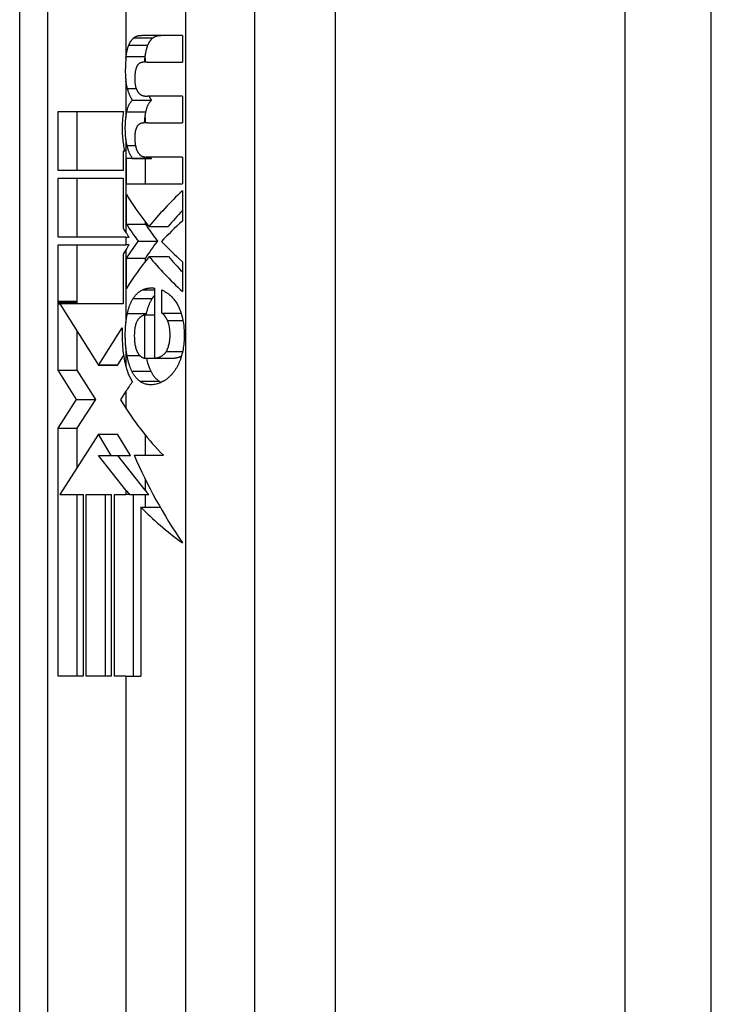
# Model space of a CAD drawing. Header units: inches. Extents: x 0 to 160, y -11 to 104.
# Tile 27 of 121: x 26.077 to 26.731, y 54.931 to 55.862. Entities that reach past the tile are written whole.
import ezdxf

# ---------------------------------------------------------------- set-up
doc = ezdxf.new("R2010")
doc.units = ezdxf.units.IN
doc.header["$LTSCALE"] = 9.614827
doc.header["$MEASUREMENT"] = 0
doc.layers.add('Visible Edges(ANSI)', color=7, linetype='Continuous', lineweight=25)
doc.layers.add('Visible Tangent Edges(ANSI)', color=7, linetype='Continuous', lineweight=25)

msp = doc.modelspace()

# ---------------------------------------------------------------- linework, layer by layer
at = {"layer": 'Visible Edges(ANSI)'}
for p, q in [((26.07723, 54.83293), (26.07723, 56.25297)), ((26.73129, 54.91482), (26.73129, 56.17108)), ((26.23112, 55.84737), (26.19258, 55.84737)), ((26.23112, 55.84737), (26.23112, 55.82215)), ((26.17768, 55.82568), (26.17786, 55.8273)), ((26.19574, 55.82568), (26.19592, 55.8273)), ((26.19765, 55.82215), (26.23112, 55.82215)), ((26.18387, 55.78609), (26.20196, 55.78609)), ((26.23112, 55.78982), (26.19815, 55.78982)), ((26.23112, 55.78982), (26.23112, 55.7646)), ((26.1136, 55.77542), (26.17532, 55.77542)), ((26.1136, 55.71948), (26.1136, 55.77542)), ((26.13166, 55.71948), (26.13166, 55.77542)), ((26.19795, 55.7646), (26.23112, 55.7646)), ((26.17659, 55.73794), (26.17516, 55.73794)), ((26.17516, 55.73794), (26.17516, 55.71948)), ((26.17816, 55.70705), (26.17816, 55.73085)), ((26.18371, 55.73085), (26.17816, 55.73085)), ((26.18371, 55.73085), (26.18371, 55.7312)), ((26.18371, 55.7312), (26.20179, 55.7312)), ((26.18371, 55.73085), (26.20179, 55.73085)), ((26.19622, 55.70705), (26.19622, 55.73085)), ((26.23112, 55.73227), (26.19697, 55.73227)), ((26.20179, 55.73085), (26.20179, 55.7312)), ((26.23112, 55.73227), (26.23112, 55.70705)), ((26.17516, 55.71948), (26.1136, 55.71948)), ((26.1136, 55.71239), (26.17516, 55.71239)), ((26.1136, 55.65644), (26.1136, 55.71239)), ((26.13166, 55.65644), (26.13166, 55.71239)), ((26.17516, 55.71239), (26.17516, 55.66505)), ((26.17816, 55.70705), (26.23112, 55.70705)), ((26.23112, 55.70046), (26.23112, 55.67169)), ((26.17816, 55.66885), (26.17816, 55.69673)), ((26.19622, 55.66885), (26.19622, 55.67061)), ((26.17516, 55.66505), (26.17649, 55.66294)), ((26.17649, 55.66294), (26.17768, 55.66107)), ((26.17816, 55.66885), (26.19622, 55.66885)), ((26.19944, 55.66654), (26.21774, 55.66654)), ((26.17768, 55.65644), (26.1136, 55.65644)), ((26.17768, 55.65644), (26.18069, 55.65644)), ((26.1893, 55.65286), (26.20743, 55.65286)), ((26.1136, 55.64935), (26.17768, 55.64935)), ((26.1136, 55.59597), (26.1136, 55.64935)), ((26.13165, 55.59597), (26.13166, 55.64935)), ((26.17768, 55.64464), (26.17506, 55.64049)), ((26.18072, 55.64935), (26.17768, 55.64935)), ((26.17506, 55.64049), (26.17506, 55.59341)), ((26.17816, 55.60792), (26.17816, 55.6367)), ((26.17816, 55.6367), (26.19622, 55.6367)), ((26.19622, 55.63372), (26.19622, 55.6367)), ((26.19975, 55.63812), (26.21805, 55.63812)), ((26.23112, 55.63332), (26.23112, 55.60508)), ((26.2047, 55.60837), (26.2047, 55.54212)), ((26.21168, 55.58457), (26.21168, 55.60677)), ((26.1136, 55.59459), (26.1136, 55.59597)), ((26.13165, 55.59459), (26.13165, 55.59597)), ((26.1136, 55.59341), (26.1136, 55.59459)), ((26.1136, 55.53067), (26.1136, 55.59341)), ((26.11522, 55.59341), (26.15182, 55.53557)), ((26.17506, 55.59341), (26.11522, 55.59341)), ((26.13165, 55.59341), (26.13165, 55.59459)), ((26.19561, 55.54212), (26.19561, 55.58315)), ((26.19561, 55.58315), (26.2047, 55.58315)), ((26.19687, 55.58315), (26.1971, 55.58421)), ((26.21168, 55.58457), (26.2299, 55.58457)), ((26.13166, 55.53067), (26.13166, 55.56744)), ((26.152, 55.53584), (26.17427, 55.57073)), ((26.17005, 55.53584), (26.17551, 55.54439)), ((26.19561, 55.54212), (26.2047, 55.54212)), ((26.2047, 55.54212), (26.2231, 55.54212)), ((26.1136, 55.53067), (26.13166, 55.53067)), ((26.13107, 55.50307), (26.1136, 55.53067)), ((26.14912, 55.50307), (26.13166, 55.53067)), ((26.15182, 55.53557), (26.152, 55.53584)), ((26.15182, 55.53557), (26.16988, 55.53557)), ((26.16988, 55.53557), (26.17005, 55.53584)), ((26.1136, 55.47571), (26.13107, 55.50307)), ((26.13107, 55.50307), (26.14912, 55.50307)), ((26.13166, 55.47571), (26.14912, 55.50307)), ((26.17284, 55.5032), (26.17258, 55.50279)), ((26.17258, 55.50279), (26.17768, 55.49473)), ((26.17768, 55.51077), (26.17284, 55.5032)), ((26.1136, 55.47571), (26.13166, 55.47571)), ((26.1136, 55.24118), (26.1136, 55.47571)), ((26.13166, 55.4387), (26.13166, 55.47571)), ((26.15182, 55.47028), (26.11523, 55.41297)), ((26.16386, 55.45016), (26.15182, 55.47028)), ((26.15182, 55.47028), (26.16988, 55.47028)), ((26.18192, 55.45016), (26.16988, 55.47028)), ((26.17768, 55.4173), (26.15183, 55.45016)), ((26.15183, 55.45016), (26.16386, 55.45016)), ((26.16386, 55.45016), (26.18192, 55.45016)), ((26.19574, 55.4173), (26.16989, 55.45016)), ((26.18538, 55.45018), (26.20347, 55.45018)), ((26.11523, 55.41297), (26.13724, 55.41297)), ((26.11523, 55.41297), (26.11523, 55.41297)), ((26.13166, 55.24118), (26.13166, 55.41297)), ((26.13724, 55.41297), (26.13724, 55.24118)), ((26.14022, 55.41297), (26.16386, 55.41297)), ((26.14022, 55.24118), (26.14022, 55.41297)), ((26.15827, 55.24118), (26.15827, 55.41297)), ((26.16386, 55.41297), (26.16386, 55.24118)), ((26.16681, 55.24118), (26.16681, 55.41297)), ((26.16681, 55.41297), (26.17768, 55.41297)), ((26.18119, 55.41297), (26.17768, 55.41297)), ((26.18119, 55.41297), (26.19926, 55.41297)), ((26.18487, 55.24118), (26.18487, 55.41297)), ((26.19191, 55.40106), (26.21008, 55.40106)), ((26.19191, 55.40106), (26.19191, 55.24118)), ((26.13724, 55.24118), (26.1136, 55.24118)), ((26.16386, 55.24118), (26.14022, 55.24118)), ((26.17768, 55.24118), (26.16681, 55.24118)), ((26.17768, 55.24118), (26.19191, 55.24118))]:
    msp.add_line(p, q, dxfattribs=at)
at = {"layer": 'Visible Edges(ANSI)', "flags": 128}
for points in [[(26.185, 55.84488), (26.18529, 55.84511), (26.18558, 55.84533), (26.18587, 55.84553), (26.18617, 55.84572), (26.18647, 55.8459), (26.18677, 55.84607), (26.18708, 55.84622), (26.18738, 55.84636), (26.1877, 55.8465), (26.18801, 55.84662), (26.18832, 55.84673), (26.18864, 55.84683), (26.18896, 55.84692), (26.18928, 55.847), (26.1896, 55.84708), (26.18993, 55.84714), (26.19025, 55.8472), (26.19058, 55.84724), (26.19091, 55.84728), (26.19124, 55.84731), (26.19158, 55.84734), (26.19191, 55.84736), (26.19225, 55.84737), (26.19258, 55.84737)], [(26.20309, 55.84488), (26.20338, 55.84511), (26.20368, 55.84533), (26.20397, 55.84553), (26.20427, 55.84572), (26.20457, 55.8459), (26.20488, 55.84607), (26.20519, 55.84622), (26.2055, 55.84636), (26.20581, 55.8465), (26.20613, 55.84662), (26.20645, 55.84673), (26.20677, 55.84683), (26.20709, 55.84692), (26.20741, 55.847), (26.20774, 55.84708), (26.20807, 55.84714), (26.2084, 55.8472), (26.20873, 55.84724), (26.20907, 55.84728), (26.20941, 55.84731), (26.20974, 55.84734), (26.21008, 55.84736), (26.21042, 55.84737), (26.21076, 55.84737)], [(26.17786, 55.8273), (26.17792, 55.82779), (26.17799, 55.82827), (26.17805, 55.82875), (26.17812, 55.82923), (26.1782, 55.82971), (26.17828, 55.83018), (26.17836, 55.83065), (26.17844, 55.83112), (26.17853, 55.83158), (26.17862, 55.83204), (26.17872, 55.8325), (26.17882, 55.83295), (26.17892, 55.8334), (26.17903, 55.83384), (26.17914, 55.83428), (26.17926, 55.83471), (26.17938, 55.83514), (26.1795, 55.83556), (26.17963, 55.83597), (26.17976, 55.83638), (26.17989, 55.83678), (26.18003, 55.83718), (26.18017, 55.83757), (26.18032, 55.83796)], [(26.18032, 55.83796), (26.18047, 55.83834), (26.18063, 55.83872), (26.1808, 55.83909), (26.18096, 55.83945), (26.18113, 55.8398), (26.1813, 55.84014), (26.18148, 55.84048), (26.18166, 55.8408), (26.18185, 55.84112), (26.18204, 55.84143), (26.18223, 55.84173), (26.18243, 55.84202), (26.18263, 55.84231), (26.18283, 55.84258), (26.18303, 55.84285), (26.18324, 55.84311), (26.18345, 55.84336), (26.18367, 55.8436), (26.18388, 55.84383), (26.1841, 55.84406), (26.18432, 55.84428), (26.18455, 55.84449), (26.18477, 55.84469), (26.185, 55.84488)], [(26.19592, 55.8273), (26.19598, 55.82779), (26.19604, 55.82827), (26.19611, 55.82875), (26.19618, 55.82923), (26.19626, 55.82971), (26.19633, 55.83018), (26.19642, 55.83065), (26.1965, 55.83112), (26.19659, 55.83158), (26.19668, 55.83204), (26.19678, 55.8325), (26.19688, 55.83295), (26.19698, 55.8334), (26.19709, 55.83384), (26.1972, 55.83428), (26.19732, 55.83471), (26.19744, 55.83514), (26.19756, 55.83556), (26.19769, 55.83597), (26.19782, 55.83638), (26.19796, 55.83678), (26.19809, 55.83718), (26.19824, 55.83757), (26.19838, 55.83796)], [(26.19838, 55.83796), (26.19854, 55.83834), (26.1987, 55.83872), (26.19886, 55.83909), (26.19903, 55.83945), (26.1992, 55.8398), (26.19937, 55.84014), (26.19955, 55.84048), (26.19973, 55.8408), (26.19992, 55.84112), (26.20011, 55.84143), (26.2003, 55.84173), (26.2005, 55.84202), (26.2007, 55.84231), (26.2009, 55.84258), (26.20111, 55.84285), (26.20132, 55.84311), (26.20153, 55.84336), (26.20175, 55.8436), (26.20197, 55.84383), (26.20219, 55.84406), (26.20241, 55.84428), (26.20263, 55.84449), (26.20286, 55.84469), (26.20309, 55.84488)], [(26.17768, 55.82568), (26.17751, 55.82391), (26.17738, 55.82212), (26.17727, 55.82033), (26.17719, 55.81852), (26.17714, 55.81674), (26.17712, 55.81509), (26.17712, 55.81356), (26.17713, 55.81217), (26.17716, 55.81093), (26.1772, 55.80983), (26.17725, 55.80889), (26.1773, 55.8081), (26.17734, 55.80748), (26.17738, 55.80703), (26.1774, 55.80672), (26.17743, 55.80644), (26.17746, 55.80615), (26.17749, 55.80587), (26.17752, 55.80558), (26.17755, 55.8053), (26.17758, 55.80502), (26.17761, 55.80474), (26.17764, 55.80446), (26.17768, 55.80418)], [(26.1893, 55.81984), (26.18917, 55.8197), (26.18905, 55.81956), (26.18893, 55.81941), (26.18881, 55.81926), (26.18869, 55.8191), (26.18858, 55.81894), (26.18847, 55.81877), (26.18836, 55.81859), (26.18825, 55.81841), (26.18814, 55.81823), (26.18804, 55.81803), (26.18794, 55.81784), (26.18784, 55.81763), (26.18774, 55.81742), (26.18765, 55.81721), (26.18756, 55.817), (26.18747, 55.81678), (26.18738, 55.81655), (26.1873, 55.81633), (26.18722, 55.81609), (26.18714, 55.81586), (26.18707, 55.81562), (26.187, 55.81538), (26.18693, 55.81513)], [(26.19295, 55.82179), (26.19279, 55.82176), (26.19263, 55.82173), (26.19247, 55.82169), (26.19231, 55.82165), (26.19215, 55.82161), (26.19199, 55.82156), (26.19183, 55.8215), (26.19168, 55.82145), (26.19152, 55.82138), (26.19136, 55.82132), (26.19121, 55.82125), (26.19105, 55.82117), (26.1909, 55.82109), (26.19075, 55.821), (26.1906, 55.82091), (26.19045, 55.82081), (26.1903, 55.82071), (26.19015, 55.8206), (26.19001, 55.82049), (26.18986, 55.82037), (26.18972, 55.82025), (26.18958, 55.82012), (26.18944, 55.81998), (26.1893, 55.81984)], [(26.19765, 55.82215), (26.19745, 55.82215), (26.19725, 55.82214), (26.19705, 55.82214), (26.19685, 55.82214), (26.19666, 55.82213), (26.19646, 55.82213), (26.19626, 55.82212), (26.19606, 55.82211), (26.19586, 55.8221), (26.19567, 55.82209), (26.19547, 55.82208), (26.19527, 55.82206), (26.19508, 55.82205), (26.19488, 55.82203), (26.19469, 55.82201), (26.19449, 55.82199), (26.1943, 55.82197), (26.19411, 55.82195), (26.19391, 55.82193), (26.19372, 55.8219), (26.19353, 55.82188), (26.19334, 55.82185), (26.19315, 55.82182), (26.19295, 55.82179)], [(26.19543, 55.82207), (26.19544, 55.82222), (26.19545, 55.82236), (26.19546, 55.82251), (26.19547, 55.82265), (26.19548, 55.8228), (26.19549, 55.82294), (26.19551, 55.82309), (26.19552, 55.82324), (26.19553, 55.82339), (26.19554, 55.82354), (26.19555, 55.82369), (26.19557, 55.82384), (26.19558, 55.82399), (26.19559, 55.82414), (26.1956, 55.82429), (26.19562, 55.82444), (26.19563, 55.8246), (26.19565, 55.82475), (26.19566, 55.8249), (26.19568, 55.82506), (26.19569, 55.82521), (26.19571, 55.82537), (26.19572, 55.82552), (26.19574, 55.82568)], [(26.18693, 55.81513), (26.18675, 55.81446), (26.18661, 55.81376), (26.18648, 55.81304), (26.18638, 55.81231), (26.18629, 55.81157), (26.18622, 55.81082), (26.18616, 55.81006), (26.18612, 55.80927), (26.18609, 55.80848), (26.18607, 55.80769), (26.18606, 55.8069), (26.18607, 55.80613), (26.18608, 55.80537), (26.1861, 55.80464), (26.18614, 55.80394), (26.18618, 55.80326), (26.18624, 55.80257), (26.18631, 55.8019), (26.18639, 55.80123), (26.18649, 55.80057), (26.18661, 55.79992), (26.18674, 55.79929), (26.18689, 55.79868), (26.18705, 55.79808)], [(26.17908, 55.79719), (26.179, 55.79746), (26.17893, 55.79774), (26.17885, 55.79801), (26.17878, 55.79829), (26.17871, 55.79857), (26.17864, 55.79885), (26.17858, 55.79913), (26.17851, 55.79942), (26.17845, 55.7997), (26.17839, 55.79999), (26.17833, 55.80028), (26.17827, 55.80057), (26.17821, 55.80086), (26.17815, 55.80115), (26.1781, 55.80145), (26.17805, 55.80175), (26.178, 55.80204), (26.17795, 55.80235), (26.1779, 55.80265), (26.17785, 55.80295), (26.17781, 55.80326), (26.17776, 55.80356), (26.17772, 55.80387), (26.17768, 55.80418)], [(26.18387, 55.78609), (26.18363, 55.78646), (26.18338, 55.78683), (26.18314, 55.78722), (26.18291, 55.78762), (26.18268, 55.78802), (26.18245, 55.78843), (26.18223, 55.78886), (26.18202, 55.78929), (26.1818, 55.78973), (26.18159, 55.79018), (26.18139, 55.79064), (26.18119, 55.7911), (26.18099, 55.79158), (26.1808, 55.79206), (26.18061, 55.79254), (26.18042, 55.79304), (26.18024, 55.79354), (26.18006, 55.79404), (26.17989, 55.79455), (26.17972, 55.79507), (26.17955, 55.79559), (26.17939, 55.79612), (26.17923, 55.79665), (26.17908, 55.79719)], [(26.18705, 55.79808), (26.18714, 55.79781), (26.18722, 55.79755), (26.18731, 55.7973), (26.1874, 55.79704), (26.18749, 55.79679), (26.18758, 55.79655), (26.18768, 55.79631), (26.18778, 55.79607), (26.18788, 55.79584), (26.18799, 55.79561), (26.1881, 55.79538), (26.18821, 55.79516), (26.18832, 55.79495), (26.18843, 55.79474), (26.18855, 55.79453), (26.18867, 55.79433), (26.18879, 55.79414), (26.18892, 55.79395), (26.18904, 55.79377), (26.18917, 55.79359), (26.1893, 55.79341), (26.18943, 55.79325), (26.18957, 55.79308), (26.1897, 55.79293)], [(26.1897, 55.79293), (26.18985, 55.79277), (26.19, 55.79261), (26.19015, 55.79246), (26.1903, 55.79232), (26.19045, 55.79218), (26.1906, 55.79204), (26.19076, 55.79191), (26.19091, 55.79179), (26.19107, 55.79167), (26.19123, 55.79155), (26.19139, 55.79144), (26.19155, 55.79134), (26.19171, 55.79124), (26.19188, 55.79114), (26.19204, 55.79105), (26.19221, 55.79097), (26.19237, 55.79088), (26.19254, 55.79081), (26.19271, 55.79074), (26.19288, 55.79067), (26.19305, 55.79061), (26.19322, 55.79055), (26.19339, 55.79049), (26.19356, 55.79044)], [(26.17854, 55.77516), (26.17867, 55.77579), (26.17881, 55.77639), (26.17896, 55.77699), (26.17912, 55.77757), (26.17928, 55.77813), (26.17945, 55.77868), (26.17964, 55.77922), (26.17983, 55.77974), (26.18003, 55.78025), (26.18024, 55.78075), (26.18045, 55.78123), (26.18068, 55.7817), (26.18091, 55.78216), (26.18115, 55.78259), (26.1814, 55.78301), (26.18165, 55.78341), (26.18191, 55.7838), (26.18218, 55.78417), (26.18245, 55.78453), (26.18272, 55.78487), (26.183, 55.78519), (26.18329, 55.78551), (26.18358, 55.7858), (26.18387, 55.78609)], [(26.19356, 55.79044), (26.19375, 55.79039), (26.19394, 55.79034), (26.19412, 55.79029), (26.19431, 55.79025), (26.1945, 55.79021), (26.19468, 55.79017), (26.19487, 55.79013), (26.19506, 55.79009), (26.19525, 55.79006), (26.19544, 55.79003), (26.19563, 55.79), (26.19582, 55.78997), (26.19601, 55.78995), (26.19621, 55.78993), (26.1964, 55.78991), (26.19659, 55.78989), (26.19678, 55.78987), (26.19698, 55.78986), (26.19717, 55.78985), (26.19737, 55.78984), (26.19756, 55.78983), (26.19776, 55.78982), (26.19795, 55.78982), (26.19815, 55.78982)], [(26.1966, 55.77516), (26.19673, 55.77579), (26.19687, 55.77639), (26.19702, 55.77699), (26.19718, 55.77757), (26.19734, 55.77813), (26.19752, 55.77868), (26.1977, 55.77922), (26.19789, 55.77974), (26.19809, 55.78025), (26.1983, 55.78075), (26.19852, 55.78124), (26.19875, 55.7817), (26.19898, 55.78216), (26.19922, 55.78259), (26.19947, 55.78301), (26.19972, 55.78341), (26.19998, 55.7838), (26.20025, 55.78417), (26.20052, 55.78453), (26.2008, 55.78487), (26.20108, 55.78519), (26.20137, 55.78551), (26.20166, 55.7858), (26.20196, 55.78609)], [(26.20196, 55.78609), (26.20186, 55.78623), (26.20176, 55.78637), (26.20167, 55.78651), (26.20157, 55.78666), (26.20148, 55.7868), (26.20139, 55.78695), (26.2013, 55.7871), (26.20121, 55.78725), (26.20111, 55.7874), (26.20102, 55.78755), (26.20094, 55.7877), (26.20085, 55.78786), (26.20076, 55.78801), (26.20067, 55.78817), (26.20058, 55.78833), (26.2005, 55.78849), (26.20041, 55.78865), (26.20033, 55.78881), (26.20024, 55.78898), (26.20016, 55.78914), (26.20008, 55.78931), (26.19999, 55.78948), (26.19991, 55.78965), (26.19983, 55.78982)], [(26.17532, 55.77542), (26.17513, 55.77417), (26.17495, 55.77289), (26.17479, 55.7716), (26.17465, 55.77029), (26.17452, 55.76897), (26.17441, 55.76763), (26.17432, 55.76627), (26.17424, 55.7649), (26.17418, 55.76351), (26.17414, 55.76211), (26.17412, 55.7607), (26.17411, 55.75927), (26.17412, 55.75748), (26.17416, 55.75571), (26.17424, 55.75397), (26.17434, 55.75226), (26.17446, 55.75059), (26.17462, 55.74894), (26.1748, 55.74732), (26.17502, 55.74574), (26.17526, 55.74419), (26.17552, 55.74267), (26.17582, 55.74118), (26.17614, 55.73974)], [(26.17768, 55.76967), (26.17771, 55.7699), (26.17774, 55.77014), (26.17776, 55.77037), (26.17779, 55.77061), (26.17783, 55.77084), (26.17786, 55.77107), (26.17789, 55.77131), (26.17792, 55.77154), (26.17795, 55.77177), (26.17799, 55.772), (26.17802, 55.77223), (26.17806, 55.77246), (26.1781, 55.77269), (26.17813, 55.77292), (26.17817, 55.77314), (26.17821, 55.77337), (26.17825, 55.7736), (26.17829, 55.77382), (26.17833, 55.77405), (26.17837, 55.77427), (26.17841, 55.7745), (26.17845, 55.77472), (26.1785, 55.77494), (26.17854, 55.77516)], [(26.19574, 55.76967), (26.19577, 55.7699), (26.19579, 55.77014), (26.19582, 55.77037), (26.19585, 55.77061), (26.19588, 55.77084), (26.19592, 55.77107), (26.19595, 55.77131), (26.19598, 55.77154), (26.19601, 55.77177), (26.19605, 55.772), (26.19608, 55.77223), (26.19612, 55.77246), (26.19615, 55.77269), (26.19619, 55.77292), (26.19623, 55.77314), (26.19627, 55.77337), (26.19631, 55.7736), (26.19635, 55.77382), (26.19639, 55.77405), (26.19643, 55.77427), (26.19647, 55.7745), (26.19651, 55.77472), (26.19656, 55.77494), (26.1966, 55.77516)], [(26.17768, 55.74933), (26.17758, 55.75013), (26.1775, 55.75095), (26.17742, 55.75177), (26.17735, 55.75261), (26.17729, 55.75345), (26.17724, 55.75431), (26.1772, 55.75518), (26.17716, 55.75606), (26.17714, 55.75694), (26.17712, 55.75784), (26.17711, 55.75875), (26.17711, 55.75966), (26.17712, 55.76053), (26.17713, 55.7614), (26.17715, 55.76226), (26.17718, 55.76312), (26.17722, 55.76396), (26.17726, 55.7648), (26.17731, 55.76563), (26.17737, 55.76646), (26.17744, 55.76727), (26.17751, 55.76808), (26.17759, 55.76888), (26.17768, 55.76967)], [(26.18975, 55.76291), (26.18961, 55.7628), (26.18947, 55.76268), (26.18934, 55.76255), (26.1892, 55.76242), (26.18907, 55.76228), (26.18894, 55.76213), (26.18882, 55.76198), (26.18869, 55.76182), (26.18857, 55.76166), (26.18845, 55.76149), (26.18833, 55.76131), (26.18822, 55.76112), (26.1881, 55.76093), (26.18799, 55.76073), (26.18789, 55.76053), (26.18778, 55.76032), (26.18768, 55.7601), (26.18759, 55.75988), (26.18749, 55.75966), (26.1874, 55.75943), (26.18731, 55.7592), (26.18722, 55.75896), (26.18714, 55.75872), (26.18705, 55.75847)], [(26.19356, 55.76442), (26.1934, 55.7644), (26.19323, 55.76438), (26.19307, 55.76436), (26.1929, 55.76433), (26.19274, 55.7643), (26.19257, 55.76427), (26.19241, 55.76423), (26.19225, 55.76418), (26.19208, 55.76414), (26.19192, 55.76409), (26.19176, 55.76403), (26.1916, 55.76397), (26.19144, 55.76391), (26.19128, 55.76384), (26.19113, 55.76377), (26.19097, 55.76369), (26.19081, 55.76361), (26.19066, 55.76352), (26.1905, 55.76343), (26.19035, 55.76334), (26.1902, 55.76324), (26.19005, 55.76313), (26.1899, 55.76302), (26.18975, 55.76291)], [(26.19795, 55.7646), (26.19776, 55.7646), (26.19758, 55.7646), (26.19739, 55.76459), (26.19721, 55.76459), (26.19702, 55.76459), (26.19684, 55.76459), (26.19665, 55.76458), (26.19647, 55.76458), (26.19628, 55.76457), (26.1961, 55.76457), (26.19592, 55.76456), (26.19573, 55.76455), (26.19555, 55.76454), (26.19537, 55.76454), (26.19519, 55.76453), (26.195, 55.76452), (26.19482, 55.76451), (26.19464, 55.7645), (26.19446, 55.76448), (26.19428, 55.76447), (26.1941, 55.76446), (26.19392, 55.76445), (26.19374, 55.76443), (26.19356, 55.76442)], [(26.19531, 55.76453), (26.19532, 55.76475), (26.19533, 55.76497), (26.19534, 55.76518), (26.19536, 55.7654), (26.19537, 55.76562), (26.19539, 55.76583), (26.1954, 55.76605), (26.19542, 55.76626), (26.19543, 55.76648), (26.19545, 55.76669), (26.19547, 55.76691), (26.19548, 55.76712), (26.1955, 55.76734), (26.19552, 55.76755), (26.19554, 55.76776), (26.19556, 55.76798), (26.19558, 55.76819), (26.1956, 55.7684), (26.19562, 55.76861), (26.19564, 55.76883), (26.19567, 55.76904), (26.19569, 55.76925), (26.19571, 55.76946), (26.19574, 55.76967)], [(26.18705, 55.75847), (26.18678, 55.75747), (26.18656, 55.7564), (26.18639, 55.7553), (26.18627, 55.75418), (26.18618, 55.75308), (26.18612, 55.75203), (26.18608, 55.75106), (26.18607, 55.75023), (26.18606, 55.74956), (26.18607, 55.74909), (26.18607, 55.74879), (26.18608, 55.74849), (26.1861, 55.74819), (26.18612, 55.74787), (26.18614, 55.74756), (26.18616, 55.74724), (26.18619, 55.74691), (26.18622, 55.74659), (26.18625, 55.74626), (26.18629, 55.74593), (26.18633, 55.7456), (26.18637, 55.74527), (26.18641, 55.74494), (26.18645, 55.74461)], [(26.17877, 55.74319), (26.17871, 55.74344), (26.17866, 55.74368), (26.1786, 55.74393), (26.17855, 55.74417), (26.17849, 55.74442), (26.17844, 55.74467), (26.17839, 55.74492), (26.17834, 55.74517), (26.17829, 55.74542), (26.17824, 55.74568), (26.17819, 55.74593), (26.17815, 55.74619), (26.1781, 55.74644), (26.17806, 55.7467), (26.17802, 55.74696), (26.17798, 55.74722), (26.17794, 55.74748), (26.1779, 55.74774), (26.17786, 55.748), (26.17782, 55.74826), (26.17778, 55.74853), (26.17775, 55.74879), (26.17771, 55.74906), (26.17768, 55.74933)], [(26.18645, 55.74461), (26.18649, 55.74435), (26.18652, 55.7441), (26.18657, 55.74384), (26.18661, 55.74358), (26.18665, 55.74333), (26.1867, 55.74308), (26.18675, 55.74283), (26.18681, 55.74259), (26.18686, 55.74234), (26.18692, 55.7421), (26.18698, 55.74186), (26.18704, 55.74162), (26.1871, 55.74138), (26.18717, 55.74115), (26.18724, 55.74092), (26.18731, 55.74069), (26.18738, 55.74046), (26.18745, 55.74023), (26.18753, 55.74001), (26.1876, 55.73979), (26.18768, 55.73957), (26.18776, 55.73935), (26.18784, 55.73914), (26.18793, 55.73893)], [(26.17614, 55.73974), (26.17616, 55.73966), (26.17618, 55.73958), (26.1762, 55.73951), (26.17621, 55.73943), (26.17623, 55.73936), (26.17625, 55.73928), (26.17627, 55.73921), (26.17629, 55.73913), (26.1763, 55.73906), (26.17632, 55.73898), (26.17634, 55.73891), (26.17636, 55.73883), (26.17638, 55.73876), (26.1764, 55.73868), (26.17642, 55.73861), (26.17644, 55.73853), (26.17645, 55.73846), (26.17647, 55.73838), (26.17649, 55.73831), (26.17651, 55.73823), (26.17653, 55.73816), (26.17655, 55.73809), (26.17657, 55.73801), (26.17659, 55.73794)], [(26.18371, 55.7312), (26.18345, 55.7316), (26.18319, 55.73201), (26.18294, 55.73242), (26.18269, 55.73285), (26.18245, 55.73328), (26.18221, 55.73372), (26.18198, 55.73417), (26.18175, 55.73463), (26.18153, 55.7351), (26.18131, 55.73558), (26.18109, 55.73607), (26.18088, 55.73657), (26.18068, 55.73708), (26.18048, 55.7376), (26.18028, 55.73812), (26.18009, 55.73865), (26.17991, 55.73919), (26.17973, 55.73974), (26.17956, 55.74029), (26.17939, 55.74086), (26.17923, 55.74143), (26.17907, 55.74201), (26.17892, 55.7426), (26.17877, 55.74319)], [(26.18793, 55.73893), (26.18803, 55.73867), (26.18814, 55.73842), (26.18825, 55.73818), (26.18837, 55.73794), (26.18849, 55.7377), (26.18861, 55.73748), (26.18873, 55.73725), (26.18886, 55.73704), (26.18899, 55.73682), (26.18912, 55.73662), (26.18925, 55.73642), (26.18939, 55.73622), (26.18952, 55.73603), (26.18966, 55.73584), (26.18981, 55.73566), (26.18995, 55.73548), (26.19009, 55.73531), (26.19024, 55.73514), (26.19039, 55.73498), (26.19054, 55.73482), (26.19069, 55.73466), (26.19084, 55.73451), (26.191, 55.73437), (26.19115, 55.73422)], [(26.19115, 55.73422), (26.19137, 55.73403), (26.19159, 55.73385), (26.19182, 55.73369), (26.19205, 55.73353), (26.19228, 55.73339), (26.19251, 55.73326), (26.19275, 55.73314), (26.19299, 55.73302), (26.19323, 55.73292), (26.19347, 55.73283), (26.19371, 55.73274), (26.19395, 55.73267), (26.1942, 55.7326), (26.19444, 55.73254), (26.19469, 55.73248), (26.19494, 55.73244), (26.19519, 55.73239), (26.19544, 55.73236), (26.1957, 55.73233), (26.19595, 55.73231), (26.19621, 55.73229), (26.19646, 55.73228), (26.19671, 55.73227), (26.19697, 55.73227)], [(26.20179, 55.7312), (26.20176, 55.73125), (26.20173, 55.73129), (26.2017, 55.73133), (26.20167, 55.73138), (26.20164, 55.73142), (26.20162, 55.73146), (26.20159, 55.73151), (26.20156, 55.73155), (26.20153, 55.7316), (26.2015, 55.73164), (26.20147, 55.73168), (26.20145, 55.73173), (26.20142, 55.73177), (26.20139, 55.73182), (26.20136, 55.73186), (26.20133, 55.73191), (26.2013, 55.73195), (26.20128, 55.732), (26.20125, 55.73204), (26.20122, 55.73209), (26.20119, 55.73213), (26.20117, 55.73218), (26.20114, 55.73222), (26.20111, 55.73227)], [(26.18454, 55.59851), (26.18485, 55.59898), (26.18516, 55.59944), (26.18548, 55.59989), (26.18581, 55.60033), (26.18614, 55.60075), (26.18647, 55.60117), (26.18681, 55.60157), (26.18715, 55.60196), (26.1875, 55.60233), (26.18785, 55.6027), (26.18821, 55.60305), (26.18857, 55.6034), (26.18894, 55.60373), (26.18931, 55.60405), (26.18969, 55.60435), (26.19007, 55.60465), (26.19045, 55.60493), (26.19084, 55.6052), (26.19123, 55.60546), (26.19162, 55.60571), (26.19202, 55.60595), (26.19242, 55.60618), (26.19283, 55.60639), (26.19324, 55.60659)], [(26.19324, 55.60659), (26.19368, 55.6068), (26.19413, 55.607), (26.19457, 55.60718), (26.19503, 55.60735), (26.19548, 55.60751), (26.19594, 55.60766), (26.19641, 55.60779), (26.19687, 55.60792), (26.19734, 55.60803), (26.19781, 55.60813), (26.19829, 55.60822), (26.19877, 55.6083), (26.19925, 55.60836), (26.19973, 55.60842), (26.20022, 55.60846), (26.20071, 55.60849), (26.2012, 55.60852), (26.20169, 55.60853), (26.20219, 55.60853), (26.20269, 55.60852), (26.20318, 55.60849), (26.20369, 55.60846), (26.20419, 55.60842), (26.2047, 55.60837)], [(26.21168, 55.60677), (26.21242, 55.60639), (26.21316, 55.60598), (26.2139, 55.60555), (26.21464, 55.6051), (26.21537, 55.60463), (26.21611, 55.60413), (26.21684, 55.60361), (26.21756, 55.60307), (26.21828, 55.60249), (26.219, 55.6019), (26.2197, 55.60127), (26.2204, 55.60062), (26.22109, 55.59994), (26.22176, 55.59923), (26.22243, 55.59849), (26.22308, 55.59772), (26.22372, 55.59692), (26.22434, 55.59608), (26.22494, 55.59521), (26.22552, 55.59432), (26.22609, 55.59339), (26.22662, 55.59244), (26.22714, 55.59145), (26.22763, 55.59043)], [(26.17904, 55.58421), (26.1792, 55.58491), (26.17937, 55.5856), (26.17954, 55.58629), (26.17972, 55.58696), (26.1799, 55.58763), (26.18009, 55.58829), (26.18029, 55.58895), (26.18049, 55.58959), (26.1807, 55.59022), (26.18091, 55.59085), (26.18113, 55.59147), (26.18136, 55.59208), (26.18159, 55.59268), (26.18183, 55.59326), (26.18207, 55.59384), (26.18232, 55.5944), (26.18258, 55.59496), (26.18284, 55.5955), (26.18311, 55.59603), (26.18338, 55.59655), (26.18366, 55.59706), (26.18395, 55.59755), (26.18424, 55.59804), (26.18454, 55.59851)], [(26.1971, 55.58421), (26.19726, 55.58491), (26.19743, 55.5856), (26.1976, 55.58629), (26.19778, 55.58696), (26.19796, 55.58763), (26.19815, 55.58829), (26.19835, 55.58895), (26.19855, 55.58959), (26.19876, 55.59022), (26.19898, 55.59085), (26.1992, 55.59147), (26.19942, 55.59208), (26.19966, 55.59268), (26.1999, 55.59326), (26.20014, 55.59384), (26.2004, 55.59441), (26.20065, 55.59496), (26.20092, 55.5955), (26.20119, 55.59603), (26.20146, 55.59655), (26.20174, 55.59706), (26.20203, 55.59755), (26.20233, 55.59804), (26.20263, 55.59851)], [(26.20263, 55.59851), (26.20271, 55.59864), (26.20279, 55.59876), (26.20288, 55.59889), (26.20296, 55.59901), (26.20304, 55.59914), (26.20313, 55.59926), (26.20321, 55.59938), (26.2033, 55.5995), (26.20338, 55.59962), (26.20347, 55.59974), (26.20355, 55.59985), (26.20364, 55.59997), (26.20372, 55.60009), (26.20381, 55.6002), (26.2039, 55.60032), (26.20399, 55.60043), (26.20407, 55.60054), (26.20416, 55.60066), (26.20425, 55.60077), (26.20434, 55.60088), (26.20443, 55.60099), (26.20452, 55.6011), (26.20461, 55.6012), (26.2047, 55.60131)], [(26.22763, 55.59043), (26.22851, 55.58842), (26.2293, 55.58636), (26.23, 55.58424), (26.23063, 55.58207), (26.23117, 55.57985), (26.23164, 55.57758), (26.23203, 55.57527), (26.23233, 55.57293), (26.23256, 55.57063), (26.23271, 55.56837), (26.2328, 55.56618), (26.23283, 55.56407), (26.23281, 55.56206), (26.23275, 55.56016), (26.23266, 55.55839), (26.23254, 55.55675), (26.23238, 55.55515), (26.23219, 55.55355), (26.23197, 55.55196), (26.2317, 55.55039), (26.2314, 55.54883), (26.23106, 55.54729), (26.23069, 55.54576), (26.23027, 55.54425)], [(26.17768, 55.57569), (26.17772, 55.57606), (26.17776, 55.57643), (26.1778, 55.57679), (26.17784, 55.57716), (26.17789, 55.57752), (26.17794, 55.57789), (26.17798, 55.57825), (26.17803, 55.57861), (26.17808, 55.57897), (26.17814, 55.57933), (26.17819, 55.57969), (26.17825, 55.58005), (26.1783, 55.5804), (26.17836, 55.58075), (26.17842, 55.58111), (26.17848, 55.58146), (26.17855, 55.58181), (26.17861, 55.58216), (26.17868, 55.5825), (26.17875, 55.58285), (26.17882, 55.58319), (26.17889, 55.58353), (26.17896, 55.58387), (26.17904, 55.58421)], [(26.18806, 55.57684), (26.1877, 55.57613), (26.18738, 55.57538), (26.18709, 55.57458), (26.18682, 55.57373), (26.18659, 55.57284), (26.18638, 55.57192), (26.18621, 55.57097), (26.18606, 55.57), (26.18594, 55.56901), (26.18584, 55.56801), (26.18576, 55.56701), (26.1857, 55.56599), (26.18566, 55.56493), (26.18564, 55.56383), (26.18564, 55.56271), (26.18565, 55.56158), (26.18569, 55.56045), (26.18574, 55.55934), (26.18582, 55.55825), (26.18592, 55.55717), (26.18605, 55.5561), (26.18621, 55.55506), (26.1864, 55.55403), (26.18662, 55.55304)], [(26.19561, 55.58315), (26.19526, 55.58302), (26.1949, 55.58289), (26.19455, 55.58274), (26.1942, 55.58259), (26.19385, 55.58243), (26.19351, 55.58225), (26.19317, 55.58207), (26.19283, 55.58187), (26.19249, 55.58166), (26.19216, 55.58145), (26.19183, 55.58121), (26.19151, 55.58097), (26.19119, 55.58071), (26.19088, 55.58044), (26.19057, 55.58016), (26.19026, 55.57986), (26.18996, 55.57954), (26.18967, 55.57921), (26.18938, 55.57886), (26.1891, 55.57849), (26.18883, 55.57811), (26.18857, 55.5777), (26.18831, 55.57728), (26.18806, 55.57684)], [(26.21691, 55.57782), (26.21674, 55.57819), (26.21657, 55.57855), (26.21639, 55.57891), (26.21621, 55.57927), (26.21602, 55.57962), (26.21583, 55.57997), (26.21563, 55.58031), (26.21543, 55.58065), (26.21523, 55.58098), (26.21502, 55.5813), (26.21481, 55.58161), (26.2146, 55.58191), (26.21438, 55.58221), (26.21416, 55.58249), (26.21393, 55.58276), (26.2137, 55.58302), (26.21346, 55.58327), (26.21322, 55.5835), (26.21297, 55.58372), (26.21272, 55.58392), (26.21247, 55.58411), (26.21221, 55.58428), (26.21195, 55.58444), (26.21168, 55.58457)], [(26.2158, 55.54833), (26.21627, 55.54912), (26.2167, 55.54994), (26.21711, 55.5508), (26.21747, 55.55169), (26.21781, 55.55262), (26.21811, 55.55359), (26.21838, 55.55458), (26.21862, 55.5556), (26.21882, 55.55663), (26.21899, 55.55768), (26.21913, 55.55874), (26.21925, 55.55981), (26.21934, 55.56088), (26.2194, 55.56196), (26.21945, 55.56309), (26.21947, 55.56441), (26.21945, 55.5659), (26.21937, 55.56753), (26.21921, 55.56926), (26.21895, 55.57106), (26.21859, 55.57286), (26.21813, 55.57459), (26.21757, 55.57624), (26.21691, 55.57782)], [(26.17427, 55.57073), (26.17424, 55.57017), (26.17422, 55.56961), (26.1742, 55.56904), (26.17418, 55.56847), (26.17416, 55.56789), (26.17415, 55.56731), (26.17414, 55.56673), (26.17413, 55.56615), (26.17412, 55.56556), (26.17411, 55.56497), (26.17411, 55.56438), (26.17411, 55.56379), (26.17412, 55.56181), (26.17416, 55.55987), (26.17422, 55.55795), (26.17431, 55.55605), (26.17443, 55.55418), (26.17457, 55.55233), (26.17473, 55.55052), (26.17492, 55.54873), (26.17514, 55.54697), (26.17538, 55.54524), (26.17565, 55.54354), (26.17594, 55.54187)], [(26.17768, 55.55185), (26.17759, 55.55275), (26.17751, 55.55366), (26.17744, 55.55457), (26.17737, 55.5555), (26.17732, 55.55643), (26.17726, 55.55737), (26.17722, 55.55832), (26.17718, 55.55928), (26.17715, 55.56025), (26.17713, 55.56123), (26.17712, 55.56221), (26.17711, 55.5632), (26.17711, 55.56425), (26.17712, 55.56536), (26.17713, 55.56646), (26.17716, 55.56754), (26.17719, 55.5686), (26.17724, 55.56966), (26.17729, 55.5707), (26.17735, 55.57172), (26.17742, 55.57273), (26.1775, 55.57373), (26.17758, 55.57472), (26.17768, 55.57569)], [(26.17869, 55.54469), (26.17864, 55.54498), (26.17859, 55.54527), (26.17854, 55.54556), (26.17849, 55.54586), (26.17844, 55.54615), (26.17839, 55.54644), (26.17834, 55.54674), (26.17829, 55.54703), (26.17825, 55.54733), (26.1782, 55.54762), (26.17816, 55.54792), (26.17812, 55.54822), (26.17808, 55.54852), (26.17804, 55.54882), (26.178, 55.54912), (26.17796, 55.54942), (26.17792, 55.54972), (26.17788, 55.55002), (26.17785, 55.55033), (26.17781, 55.55063), (26.17778, 55.55093), (26.17774, 55.55124), (26.17771, 55.55154), (26.17768, 55.55185)], [(26.18662, 55.55304), (26.1867, 55.55274), (26.18678, 55.55243), (26.18686, 55.55213), (26.18694, 55.55184), (26.18703, 55.55154), (26.18712, 55.55125), (26.18721, 55.55096), (26.1873, 55.55067), (26.1874, 55.55039), (26.18749, 55.55011), (26.18759, 55.54984), (26.1877, 55.54956), (26.1878, 55.54929), (26.18791, 55.54903), (26.18802, 55.54877), (26.18813, 55.54851), (26.18824, 55.54826), (26.18836, 55.54802), (26.18848, 55.54778), (26.1886, 55.54754), (26.18873, 55.54731), (26.18886, 55.54708), (26.18899, 55.54686), (26.18912, 55.54665)], [(26.17594, 55.54187), (26.176, 55.54153), (26.17606, 55.54119), (26.17613, 55.54085), (26.17619, 55.54052), (26.17626, 55.54018), (26.17633, 55.53985), (26.17639, 55.53951), (26.17646, 55.53918), (26.17653, 55.53885), (26.1766, 55.53852), (26.17667, 55.5382), (26.17675, 55.53787), (26.17682, 55.53755), (26.17689, 55.53723), (26.17697, 55.53691), (26.17704, 55.53659), (26.17712, 55.53627), (26.1772, 55.53596), (26.17728, 55.53564), (26.17735, 55.53533), (26.17743, 55.53502), (26.17752, 55.53471), (26.1776, 55.5344), (26.17768, 55.53409)], [(26.18325, 55.52986), (26.183, 55.53039), (26.18276, 55.53093), (26.18252, 55.53147), (26.18229, 55.53202), (26.18206, 55.53259), (26.18183, 55.53316), (26.18162, 55.53374), (26.1814, 55.53432), (26.18119, 55.53492), (26.18099, 55.53552), (26.18079, 55.53614), (26.1806, 55.53676), (26.18041, 55.53738), (26.18023, 55.53802), (26.18006, 55.53866), (26.17988, 55.53931), (26.17972, 55.53996), (26.17956, 55.54062), (26.1794, 55.54128), (26.17925, 55.54195), (26.1791, 55.54263), (26.17896, 55.54331), (26.17883, 55.544), (26.17869, 55.54469)], [(26.18912, 55.54665), (26.18924, 55.54646), (26.18936, 55.54627), (26.18949, 55.54609), (26.18961, 55.54592), (26.18974, 55.54574), (26.18986, 55.54557), (26.18999, 55.54541), (26.19012, 55.54525), (26.19026, 55.54509), (26.19039, 55.54494), (26.19052, 55.54479), (26.19066, 55.54464), (26.1908, 55.5445), (26.19094, 55.54436), (26.19108, 55.54423), (26.19122, 55.54411), (26.19136, 55.54398), (26.19151, 55.54387), (26.19165, 55.54376), (26.1918, 55.54365), (26.19195, 55.54355), (26.19209, 55.54345), (26.19224, 55.54336), (26.1924, 55.54327)], [(26.1924, 55.54327), (26.19252, 55.5432), (26.19265, 55.54313), (26.19278, 55.54306), (26.19291, 55.543), (26.19305, 55.54293), (26.19318, 55.54287), (26.19331, 55.54281), (26.19344, 55.54275), (26.19357, 55.54269), (26.19371, 55.54264), (26.19384, 55.54258), (26.19397, 55.54253), (26.19411, 55.54248), (26.19424, 55.54244), (26.19438, 55.54239), (26.19451, 55.54235), (26.19465, 55.54231), (26.19478, 55.54227), (26.19492, 55.54224), (26.19506, 55.54221), (26.1952, 55.54218), (26.19533, 55.54216), (26.19547, 55.54213), (26.19561, 55.54212)], [(26.20133, 55.52986), (26.20112, 55.5303), (26.20091, 55.53076), (26.20071, 55.53121), (26.2005, 55.53168), (26.20031, 55.53215), (26.20011, 55.53262), (26.19992, 55.5331), (26.19974, 55.53359), (26.19956, 55.53408), (26.19938, 55.53458), (26.1992, 55.53509), (26.19903, 55.5356), (26.19887, 55.53611), (26.1987, 55.53664), (26.19854, 55.53716), (26.19839, 55.5377), (26.19823, 55.53823), (26.19809, 55.53878), (26.19794, 55.53932), (26.1978, 55.53987), (26.19766, 55.54043), (26.19753, 55.54099), (26.1974, 55.54155), (26.19727, 55.54212)], [(26.2047, 55.54212), (26.20518, 55.54216), (26.20566, 55.54221), (26.20614, 55.54228), (26.20663, 55.54236), (26.20712, 55.54245), (26.20762, 55.54256), (26.20811, 55.54269), (26.2086, 55.54284), (26.20909, 55.543), (26.20958, 55.54318), (26.21007, 55.54339), (26.21055, 55.54361), (26.21102, 55.54385), (26.2115, 55.54412), (26.21197, 55.54441), (26.21243, 55.54473), (26.21289, 55.54508), (26.21334, 55.54545), (26.21378, 55.54586), (26.21422, 55.54629), (26.21463, 55.54675), (26.21504, 55.54725), (26.21543, 55.54777), (26.2158, 55.54833)], [(26.2231, 55.54212), (26.22339, 55.54214), (26.22369, 55.54217), (26.22398, 55.5422), (26.22428, 55.54223), (26.22458, 55.54228), (26.22488, 55.54232), (26.22518, 55.54237), (26.22548, 55.54243), (26.22578, 55.54249), (26.22608, 55.54256), (26.22638, 55.54264), (26.22669, 55.54272), (26.22699, 55.5428), (26.22729, 55.5429), (26.2276, 55.543), (26.2279, 55.54311), (26.2282, 55.54322), (26.2285, 55.54334), (26.2288, 55.54347), (26.22909, 55.54361), (26.22939, 55.54375), (26.22968, 55.5439), (26.22998, 55.54407), (26.23027, 55.54424)], [(26.23027, 55.54425), (26.23006, 55.54355), (26.22985, 55.54286), (26.22962, 55.54217), (26.22939, 55.54149), (26.22916, 55.54082), (26.22891, 55.54016), (26.22866, 55.5395), (26.2284, 55.53884), (26.22813, 55.53819), (26.22785, 55.53755), (26.22757, 55.53692), (26.22727, 55.5363), (26.22698, 55.53568), (26.22667, 55.53507), (26.22636, 55.53447), (26.22604, 55.53388), (26.22571, 55.5333), (26.22538, 55.53273), (26.22504, 55.53217), (26.22469, 55.53162), (26.22434, 55.53107), (26.22398, 55.53054), (26.22361, 55.53002), (26.22324, 55.5295)], [(26.17768, 55.53409), (26.1778, 55.53367), (26.17791, 55.53325), (26.17803, 55.53283), (26.17816, 55.53241), (26.17828, 55.532), (26.17841, 55.53159), (26.17854, 55.53118), (26.17867, 55.53077), (26.1788, 55.53037), (26.17893, 55.52997), (26.17907, 55.52958), (26.17921, 55.52919), (26.17935, 55.5288), (26.17949, 55.52841), (26.17963, 55.52803), (26.17978, 55.52765), (26.17993, 55.52728), (26.18008, 55.5269), (26.18023, 55.52653), (26.18038, 55.52617), (26.18054, 55.52581), (26.1807, 55.52545), (26.18086, 55.52509), (26.18102, 55.52474)], [(26.18102, 55.52474), (26.18113, 55.52451), (26.18123, 55.52429), (26.18134, 55.52407), (26.18145, 55.52385), (26.18155, 55.52364), (26.18166, 55.52342), (26.18177, 55.52321), (26.18188, 55.523), (26.18199, 55.52279), (26.1821, 55.52258), (26.18222, 55.52237), (26.18233, 55.52216), (26.18245, 55.52196), (26.18256, 55.52176), (26.18268, 55.52156), (26.18279, 55.52136), (26.18291, 55.52116), (26.18303, 55.52096), (26.18315, 55.52077), (26.18327, 55.52058), (26.18339, 55.52039), (26.18351, 55.5202), (26.18363, 55.52001), (26.18375, 55.51982)], [(26.19074, 55.52027), (26.19038, 55.52054), (26.19002, 55.52083), (26.18967, 55.52112), (26.18932, 55.52143), (26.18897, 55.52175), (26.18863, 55.52208), (26.18829, 55.52242), (26.18796, 55.52277), (26.18763, 55.52313), (26.18731, 55.5235), (26.18698, 55.52389), (26.18667, 55.52428), (26.18636, 55.52469), (26.18605, 55.52511), (26.18575, 55.52553), (26.18545, 55.52597), (26.18516, 55.52642), (26.18487, 55.52688), (26.18459, 55.52735), (26.18431, 55.52783), (26.18404, 55.52832), (26.18377, 55.52882), (26.18351, 55.52934), (26.18325, 55.52986)], [(26.2089, 55.52027), (26.20853, 55.52054), (26.20817, 55.52083), (26.20781, 55.52112), (26.20745, 55.52143), (26.2071, 55.52175), (26.20676, 55.52208), (26.20642, 55.52242), (26.20608, 55.52277), (26.20575, 55.52313), (26.20542, 55.5235), (26.20509, 55.52388), (26.20477, 55.52428), (26.20446, 55.52469), (26.20415, 55.52511), (26.20384, 55.52553), (26.20354, 55.52597), (26.20325, 55.52642), (26.20296, 55.52688), (26.20268, 55.52735), (26.2024, 55.52783), (26.20212, 55.52832), (26.20186, 55.52882), (26.20159, 55.52934), (26.20133, 55.52986)], [(26.22324, 55.5295), (26.22286, 55.52899), (26.22247, 55.52849), (26.22208, 55.528), (26.22168, 55.52752), (26.22128, 55.52705), (26.22087, 55.52659), (26.22046, 55.52614), (26.22005, 55.52571), (26.21963, 55.52528), (26.21921, 55.52486), (26.21878, 55.52446), (26.21835, 55.52406), (26.21792, 55.52368), (26.21749, 55.52331), (26.21705, 55.52295), (26.21661, 55.5226), (26.21617, 55.52226), (26.21573, 55.52193), (26.21529, 55.52161), (26.21484, 55.52131), (26.21439, 55.52101), (26.21394, 55.52072), (26.21349, 55.52045), (26.21304, 55.52018)], [(26.21304, 55.52018), (26.21191, 55.51956), (26.21078, 55.51901), (26.20965, 55.51853), (26.20852, 55.51812), (26.20739, 55.51777), (26.20627, 55.51748), (26.20515, 55.51725), (26.20404, 55.51708), (26.20293, 55.51696), (26.20183, 55.5169), (26.20077, 55.5169), (26.19975, 55.51694), (26.19878, 55.51704), (26.19786, 55.51718), (26.19698, 55.51736), (26.19614, 55.51757), (26.19534, 55.51782), (26.19458, 55.51811), (26.19385, 55.51842), (26.19316, 55.51875), (26.19251, 55.51911), (26.19189, 55.51948), (26.1913, 55.51987), (26.19074, 55.52027)], [(26.21082, 55.51903), (26.21074, 55.51908), (26.21066, 55.51913), (26.21058, 55.51917), (26.2105, 55.51922), (26.21042, 55.51927), (26.21033, 55.51932), (26.21025, 55.51936), (26.21017, 55.51941), (26.21009, 55.51946), (26.21001, 55.51951), (26.20993, 55.51956), (26.20985, 55.51961), (26.20977, 55.51967), (26.20969, 55.51972), (26.20961, 55.51977), (26.20953, 55.51982), (26.20945, 55.51988), (26.20937, 55.51993), (26.20929, 55.51999), (26.20921, 55.52004), (26.20913, 55.5201), (26.20905, 55.52015), (26.20897, 55.52021), (26.2089, 55.52027)]]:
    msp.add_lwpolyline(points, dxfattribs=at)
at = {"layer": 'Visible Edges(ANSI)'}
for centre, major_axis, ratio, start_param, end_param in [((26.43566, 55.63589), (0.27609, 0.12465), 0.555808, 2.126694, 2.303772), ((26.43566, 55.69753), (0.27561, -0.12715), 0.559957, 3.834723, 3.986358), ((26.43566, 55.63589), (0.25677, 0.11592), 0.555808, 2.207967, 2.291951), ((26.43566, 55.61009), (-0.27785, -0.11495), 0.538159, 5.29507, 5.400947), ((26.43566, 55.66107), (0.27768, -0.11592), 0.540042, 3.799667, 3.824072), ((26.43566, 55.6696), (-0.27764, 0.11617), 0.540512, 0.66274, 0.747094), ((26.43566, 55.6696), (-0.25821, 0.10804), 0.540512, 0.663041, 0.753763), ((26.43566, 55.63593), (0.27726, 0.11837), 0.544668, 2.388436, 2.47279), ((26.43566, 55.63593), (0.25785, 0.11008), 0.544668, 2.381767, 2.47249), ((26.43566, 55.69492), (0.27785, -0.11494), 0.538138, 4.023801, 4.129678), ((26.43566, 55.64464), (-0.27743, -0.11738), 0.542817, 5.596454, 5.621104), ((26.43566, 55.60713), (-0.27613, -0.12445), 0.555461, 5.444037, 5.597569), ((26.43566, 55.66865), (-0.27672, 0.12133), 0.550055, 0.830523, 1.005704), ((26.43566, 55.66865), (-0.25735, 0.11284), 0.550055, 0.842491, 0.924432), ((26.43566, 55.51077), (-0.27789, -0.11471), 0.537675, 5.580412, 5.628457), ((26.43566, 55.49473), (0.2776, -0.11643), 0.54102, 3.801068, 4.037783), ((26.43566, 55.45019), (-0.28465, 0.00005), 0.000341, 0.496485, 0.673047), ((26.43566, 55.46887), (0.22485, -0.2765), 0.631331, 4.298231, 4.570788), ((26.43566, 55.45019), (-0.26473, 0.00004), 0.000341, 0.501019, 0.571995), ((26.43566, 55.4173), (-0.28216, 0.08237), 0.456621, 0.56886, 0.597177), ((26.43566, 55.4173), (-0.26241, 0.07661), 0.456621, 0.56886, 0.599309), ((26.43566, 55.4173), (-0.28216, 0.08237), 0.456622, 0.675256, 0.901568), ((26.43566, 55.4173), (-0.26241, 0.07661), 0.456622, 0.683298, 0.684252)]:
    msp.add_ellipse(centre, major_axis=major_axis, ratio=ratio, start_param=start_param, end_param=end_param, dxfattribs=at)
at = {"layer": 'Visible Tangent Edges(ANSI)'}
for p, q in [((26.1039, 54.83293), (26.1039, 56.25297)), ((26.17768, 56.25297), (26.17768, 55.82568)), ((26.23438, 54.83293), (26.23438, 56.25297)), ((26.29926, 56.25297), (26.29926, 54.83293)), ((26.37576, 54.83293), (26.37576, 56.25297)), ((26.6494, 56.17108), (26.6494, 54.91482)), ((26.18032, 55.83796), (26.19838, 55.83796)), ((26.185, 55.84488), (26.20309, 55.84488)), ((26.17786, 55.8273), (26.19592, 55.8273)), ((26.19574, 55.82568), (26.19574, 55.82209)), ((26.17768, 55.80418), (26.17768, 55.76967)), ((26.17908, 55.79719), (26.18735, 55.79719)), ((26.17854, 55.77516), (26.1966, 55.77516)), ((26.19574, 55.76967), (26.19574, 55.76455)), ((26.17768, 55.74933), (26.17768, 55.66107)), ((26.17877, 55.74319), (26.18668, 55.74319)), ((26.17768, 55.65644), (26.17768, 55.64935)), ((26.17768, 55.64464), (26.17768, 55.57569)), ((26.19324, 55.60659), (26.2047, 55.60659)), ((26.1136, 55.59597), (26.13165, 55.59597)), ((26.18454, 55.59851), (26.20263, 55.59851)), ((26.1136, 55.59459), (26.13165, 55.59459)), ((26.1136, 55.59341), (26.11522, 55.59341)), ((26.17904, 55.58421), (26.1971, 55.58421)), ((26.21691, 55.57782), (26.2316, 55.57782)), ((26.17768, 55.55185), (26.17768, 55.53409)), ((26.17869, 55.54469), (26.19061, 55.54469)), ((26.2158, 55.54833), (26.2313, 55.54833)), ((26.152, 55.53584), (26.17005, 55.53584)), ((26.18325, 55.52986), (26.20133, 55.52986)), ((26.19074, 55.52027), (26.2089, 55.52027)), ((26.17768, 55.51077), (26.17768, 55.49473)), ((26.19574, 55.46974), (26.19574, 55.45018)), ((26.19574, 55.428), (26.19574, 55.4173)), ((26.17768, 55.4173), (26.17768, 55.41297)), ((26.19574, 55.41297), (26.19574, 55.40106)), ((26.17768, 55.24118), (26.17768, 54.83293))]:
    msp.add_line(p, q, dxfattribs=at)

doc.saveas('drawing.dxf')
